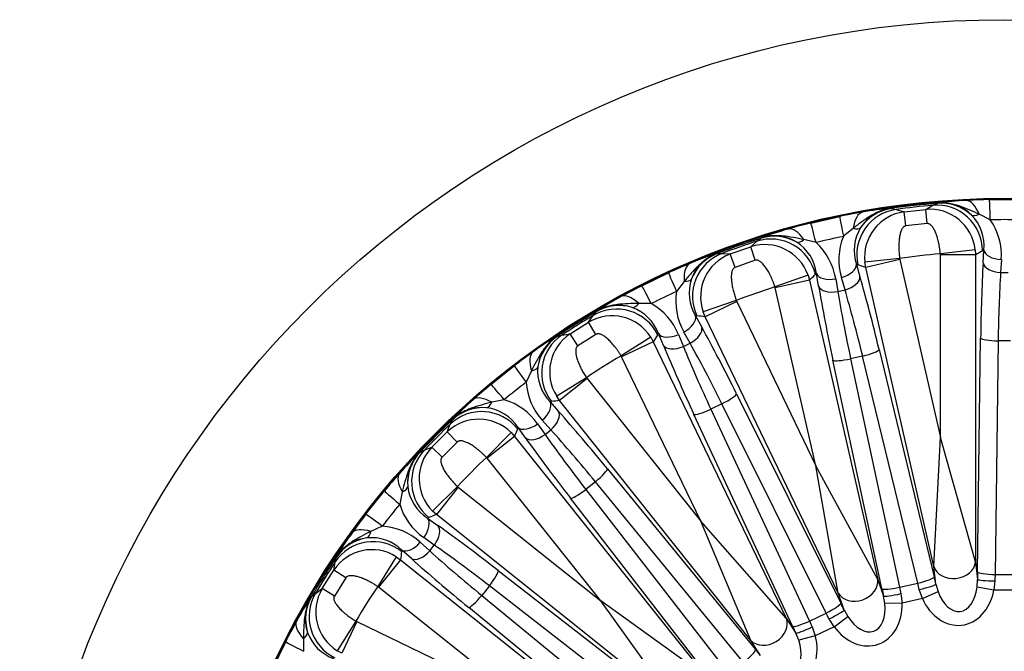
# Model space of a CAD drawing. Header units: millimetres. Extents: x 0 to 2970, y 0 to 2100.
# Tile 18 of 24: x 1822 to 2102, y 1507 to 1687. Entities that reach past the tile are written whole.
import ezdxf

# ---------------------------------------------------------------- set-up
doc = ezdxf.new("R2010")
doc.units = ezdxf.units.MM
doc.header["$LTSCALE"] = 10
doc.layers.add('CAP560C', color=7, linetype='Continuous')
doc.layers.add('Default', color=7, linetype='Continuous')

# ---------------------------------------------------------------- blocks, each defined once
blk = doc.blocks.new('SE2')
at = {"layer": 'CAP560C', "color": 7, "linetype": 'Continuous'}
for p, q in [((2097.49, 1635.76), (2105.93, 1635.76)), ((2069.45, 1633.25), (2069.65, 1633.23)), ((2069.65, 1633.23), (2070.94, 1632.95)), ((2070.94, 1632.95), (2073.2, 1632.27)), ((2073.2, 1632.27), (2079.35, 1632.96)), ((2079.35, 1632.96), (2081.41, 1634.13)), ((2079.75, 1628.94), (2079.35, 1632.96)), ((2081.41, 1634.13), (2082.61, 1634.69)), ((2082.61, 1634.69), (2082.79, 1634.76)), ((2046.67, 1629.08), (2054.9, 1630.96)), ((2073.71, 1628.26), (2073.2, 1632.27)), ((2097.72, 1630), (2094.52, 1631.61)), ((2058.72, 1627.57), (2055.95, 1625.3)), ((2079.75, 1628.94), (2073.71, 1628.26)), ((2031.36, 1623.91), (2032.4, 1624.73)), ((2032.4, 1624.73), (2032.56, 1624.83)), ((2048.18, 1623.52), (2044.7, 1624.37)), ((2023.77, 1620.28), (2029.61, 1622.32)), ((2029.61, 1622.32), (2031.36, 1623.91)), ((2030.89, 1618.49), (2029.61, 1622.32)), ((2093.42, 1621.45), (2083.53, 1620.33)), ((2093.42, 1621.45), (2093.51, 1620)), ((2095.88, 1621.4), (2095.52, 1621.19)), ((2095.68, 1617.75), (2095.88, 1621.4)), ((2019.89, 1620.4), (2020.09, 1620.42)), ((2020.09, 1620.42), (2021.41, 1620.43)), ((2021.41, 1620.43), (2023.77, 1620.28)), ((2025.16, 1616.48), (2023.77, 1620.28)), ((2030.89, 1618.49), (2025.16, 1616.48)), ((2071.94, 1619.03), (2062.05, 1617.91)), ((2072, 1618.69), (2062.29, 1616.48)), ((2071.94, 1619.03), (2072, 1618.69)), ((2072, 1618.69), (2083.55, 1568.11)), ((2083.55, 1620), (2083.53, 1620.33)), ((2083.55, 1568.11), (2083.55, 1620)), ((2093.51, 1620), (2083.55, 1620)), ((2093.51, 1620), (2093.51, 1532.74)), ((2100.87, 1618.7), (2100.66, 1615.06)), ((2060.06, 1617.2), (2059.66, 1617.31)), ((2059.66, 1617.31), (2060.67, 1613.81)), ((2062.29, 1616.48), (2062.05, 1617.91)), ((2081.7, 1531.41), (2062.29, 1616.48)), ((1998.61, 1611.26), (2006.21, 1614.92)), ((2045.89, 1614.22), (2036.49, 1610.93)), ((2046.3, 1612.83), (2036.58, 1610.61)), ((2045.89, 1614.22), (2046.3, 1612.83)), ((2046.3, 1612.83), (2065.71, 1527.76)), ((2048.3, 1614.72), (2047.99, 1614.44)), ((2048.91, 1611.12), (2048.3, 1614.72)), ((2053.76, 1613.2), (2054.37, 1609.6)), ((2056.41, 1610.07), (2055.4, 1613.58)), ((2100.66, 1615.06), (2102.76, 1615.06)), ((2010.69, 1612.47), (2008.5, 1609.64)), ((2036.58, 1610.61), (2036.49, 1610.93)), ((2048.13, 1560.02), (2036.58, 1610.61)), ((2054.37, 1609.6), (2056.41, 1610.07)), ((2001.32, 1606.18), (1997.74, 1606.24)), ((2025.49, 1607.08), (2016.09, 1603.8)), ((2025.62, 1606.77), (2016.64, 1602.45)), ((2025.49, 1607.08), (2025.62, 1606.77)), ((2025.62, 1606.77), (2048.13, 1560.02)), ((1983.48, 1600.88), (1984.83, 1602.82)), ((1984.83, 1602.82), (1985.66, 1603.84)), ((1985.66, 1603.84), (1985.8, 1603.98)), ((2014.31, 1602.66), (2013.89, 1602.68)), ((2013.89, 1602.68), (2015.66, 1599.49)), ((2016.64, 1602.45), (2016.09, 1603.8)), ((2054.5, 1523.84), (2016.64, 1602.45)), ((1978.24, 1597.58), (1983.48, 1600.88)), ((1985.59, 1597.42), (1983.48, 1600.88)), ((1974.44, 1596.84), (1974.62, 1596.91)), ((1974.62, 1596.91), (1975.91, 1597.21)), ((1975.91, 1597.21), (1978.24, 1597.58)), ((1980.44, 1594.19), (1978.24, 1597.58)), ((1985.59, 1597.42), (1980.44, 1594.19)), ((2001.16, 1596.6), (1992.73, 1591.31)), ((2001.16, 1596.6), (2001.86, 1595.33)), ((2003.4, 1597.63), (2003.15, 1597.28)), ((2004.79, 1594.26), (2003.4, 1597.63)), ((2009.05, 1597.36), (2010.45, 1593.99)), ((2012.34, 1594.9), (2010.58, 1598.09)), ((2094.09, 1529.89), (2094.98, 1596.34)), ((2001.86, 1595.33), (1992.89, 1591.01)), ((2001.86, 1595.33), (2039.72, 1516.72)), ((2010.45, 1593.99), (2012.34, 1594.9)), ((2099.96, 1595.59), (2099.08, 1529.14)), ((2103.46, 1595.59), (2099.96, 1595.59)), ((1992.89, 1591.01), (1992.73, 1591.31)), ((2015.4, 1544.26), (1992.89, 1591.01)), ((2061.43, 1591.25), (2058.01, 1590.47)), ((2058.01, 1590.47), (2071.94, 1525.49)), ((2077.08, 1526.66), (2061.43, 1591.25)), ((2066.12, 1593.09), (2081.77, 1528.5)), ((1955.72, 1583.2), (1962.32, 1588.46)), ((2066.92, 1525.11), (2052.99, 1590.1)), ((1967.23, 1587.07), (1965.73, 1583.82)), ((1982.86, 1585.1), (1974.42, 1579.81)), ((1983.05, 1584.83), (1975.26, 1578.62)), ((1982.86, 1585.1), (1983.05, 1584.83)), ((1983.05, 1584.83), (2015.4, 1544.26)), ((1975.26, 1578.62), (1974.42, 1579.81)), ((2025.58, 1580.5), (2055.21, 1521.01)), ((1959.49, 1578.84), (1955.99, 1578.1)), ((1972.94, 1578.3), (1972.53, 1578.23)), ((1972.53, 1578.23), (1974.96, 1575.51)), ((2029.66, 1510.4), (1975.26, 1578.62)), ((2021.42, 1577.67), (2018.26, 1576.15)), ((2051.05, 1518.18), (2021.42, 1577.67)), ((2041.49, 1514.4), (2013.45, 1574.66)), ((2018.26, 1576.15), (2046.3, 1515.89)), ((1943.28, 1569.71), (1944.17, 1571.9)), ((1944.17, 1571.9), (1944.75, 1573.08)), ((1944.75, 1573.08), (1944.85, 1573.25)), ((1963.42, 1570.97), (1963.26, 1570.58)), ((1965.53, 1567.99), (1963.42, 1570.97)), ((1969, 1571.97), (1971.11, 1568.99)), ((1972.75, 1570.3), (1970.32, 1573.02)), ((1938.91, 1565.33), (1943.28, 1569.71)), ((1946.11, 1566.81), (1943.28, 1569.71)), ((1961.46, 1569.47), (1954.42, 1562.43)), ((1962.44, 1568.39), (1954.65, 1562.18)), ((1961.46, 1569.47), (1962.44, 1568.39)), ((1962.44, 1568.39), (2016.84, 1500.17)), ((1971.11, 1568.99), (1972.75, 1570.3)), ((2081.7, 1531.41), (2083.55, 1568.11)), ((2093.51, 1532.74), (2083.55, 1568.11)), ((1936.71, 1564.45), (1938.91, 1565.33)), ((1941.81, 1562.51), (1938.91, 1565.33)), ((1946.11, 1566.81), (1941.81, 1562.51)), ((1935.36, 1563.76), (1935.53, 1563.86)), ((1935.53, 1563.86), (1936.71, 1564.45)), ((1954.65, 1562.18), (1954.42, 1562.43)), ((1987, 1521.61), (1954.65, 1562.18)), ((2065.71, 1527.76), (2048.13, 1560.02)), ((2054.5, 1523.84), (2048.13, 1560.02)), ((1988.86, 1559.21), (2030.98, 1507.8)), ((1946.18, 1554.19), (1939.14, 1547.15)), ((1946.18, 1554.19), (1946.43, 1553.96)), ((1985.43, 1555.52), (1982.69, 1553.33)), ((2027.56, 1504.11), (1985.43, 1555.52)), ((1920.15, 1546.29), (1925.41, 1552.89)), ((1930.51, 1552.63), (1929.77, 1549.12)), ((1946.43, 1553.96), (1940.22, 1546.18)), ((1946.43, 1553.96), (1987, 1521.61)), ((1982.69, 1553.33), (2023.44, 1500.83)), ((2019.08, 1498.31), (1978.33, 1550.81)), ((1940.22, 1546.18), (1939.14, 1547.15)), ((2008.44, 1491.77), (1940.22, 1546.18)), ((1924.8, 1542.89), (1921.55, 1541.38)), ((1938.03, 1545.35), (1937.64, 1545.19)), ((1937.64, 1545.19), (1940.62, 1543.08)), ((2039.72, 1516.72), (2015.4, 1544.26)), ((2029.66, 1510.4), (2015.4, 1544.26)), ((1935.59, 1538.3), (1938.32, 1535.87)), ((1939.62, 1537.5), (1936.65, 1539.62)), ((1938.32, 1535.87), (1939.62, 1537.5)), ((1930.38, 1536.08), (1930.31, 1535.67)), ((1933.1, 1533.65), (1930.38, 1536.08)), ((1911.03, 1530.37), (1911.4, 1532.71)), ((1911.4, 1532.71), (1911.71, 1533.99)), ((1911.71, 1533.99), (1911.77, 1534.18)), ((1928.81, 1534.19), (1923.51, 1525.76)), ((1929.99, 1533.35), (1923.78, 1525.56)), ((1928.81, 1534.19), (1929.99, 1533.35)), ((1929.99, 1533.35), (1998.21, 1478.95)), ((2093.51, 1532.74), (2094.07, 1527.74)), ((1907.74, 1525.13), (1911.03, 1530.37)), ((1914.43, 1528.17), (1911.03, 1530.37)), ((1957.8, 1530.28), (2010.31, 1489.54)), ((2082.27, 1526.41), (2081.7, 1531.41)), ((2099.08, 1529.14), (2104.34, 1529.14)), ((1914.43, 1528.17), (1911.19, 1523.02)), ((2065.71, 1527.76), (2067.38, 1523.01)), ((2071.94, 1525.49), (2077.08, 1526.66)), ((2082.27, 1526.41), (2082.86, 1524.31)), ((2093.96, 1525.56), (2094.07, 1527.74)), ((2099.05, 1527.3), (2098.74, 1524.64)), ((1904.77, 1522.95), (1905.79, 1523.78)), ((1905.79, 1523.78), (1907.74, 1525.13)), ((1911.19, 1523.02), (1907.74, 1525.13)), ((1923.78, 1525.56), (1923.51, 1525.76)), ((1964.35, 1493.21), (1923.78, 1525.56)), ((1955.28, 1525.92), (1953.09, 1523.18)), ((2007.79, 1485.17), (1955.28, 1525.92)), ((2056.16, 1519.09), (2054.5, 1523.84)), ((2072.33, 1523.69), (2072.62, 1521.03)), ((2078.4, 1522.35), (2077.51, 1524.87)), ((2078.4, 1522.35), (2082.86, 1524.31)), ((2098.74, 1524.64), (2093.96, 1525.56)), ((2104.68, 1524.64), (2098.74, 1524.64)), ((1904.63, 1522.81), (1904.77, 1522.95)), ((1953.09, 1523.18), (2004.5, 1481.06)), ((2016.84, 1500.17), (1987, 1521.61)), ((2008.44, 1491.77), (1987, 1521.61)), ((2067.75, 1520.86), (2067.38, 1523.01)), ((2072.62, 1521.03), (2067.75, 1520.86)), ((2078.4, 1522.35), (2072.62, 1521.03)), ((2000.81, 1477.63), (1949.4, 1519.75)), ((2046.3, 1515.89), (2051.05, 1518.18)), ((2056.16, 1519.09), (2057.21, 1517.17)), ((1917.31, 1515.89), (1912.01, 1507.46)), ((1917.6, 1515.73), (1913.28, 1506.75)), ((1917.31, 1515.89), (1917.6, 1515.73)), ((1917.6, 1515.73), (1964.35, 1493.21)), ((2039.72, 1516.72), (2042.4, 1512.46)), ((2053.3, 1514.27), (2051.87, 1516.53)), ((2053.3, 1514.27), (2057.21, 1517.17)), ((2043.24, 1510.45), (2042.4, 1512.46)), ((2047.08, 1514.22), (2047.95, 1511.7)), ((2053.3, 1514.27), (2047.95, 1511.7)), ((1893.69, 1502.4), (1897.35, 1510)), ((1902.38, 1510.88), (1902.43, 1507.3)), ((2032.34, 1506.14), (2029.66, 1510.4)), ((2047.95, 1511.7), (2043.24, 1510.45)), ((1913.28, 1506.75), (1912.01, 1507.46))]:
    blk.add_line(p, q, dxfattribs=at)
for radius in [280, 229.2, 228.94]:
    blk.add_circle((2101.71, 1406.9), radius, dxfattribs=at)
for centre, radius, start, end in [((2094.22, 1555.67), 79.91, 92.3676, 98.2223), ((2100.66, 1464.63), 171.16, 91.0597, 93.2623), ((2070.99, 1621.34), 12.02, 97.364, 147.4963), ((2075.91, 1553.61), 79.91, 94.6347, 100.4896), ((2101.71, 1406.9), 228.59, 94.7941, 98.0631), ((2101.71, 1406.9), 228.13, 95.1047, 97.7524), ((2080.51, 1620.03), 12.99, 6.2773, 95.107), ((2083.95, 1622.83), 11.98, 45.2754, 95.5786), ((2089.89, 1463.41), 171.16, 99.5948, 101.7974), ((2074.95, 1619.4), 12.98, 97.7286, 186.6014), ((2083.39, 1622.59), 12.55, 354.535, 44.2315), ((2101.71, 1417.27), 212.77, 88.926, 91.074), ((2083.09, 1619.85), 17.81, 356.3114, 34.775), ((2061.3, 1550.27), 79.91, 105.2247, 111.0795), ((2087.84, 1462.95), 171.16, 103.9169, 106.1195), ((2071.54, 1621.26), 12.52, 148.5616, 198.3863), ((2101.71, 1406.9), 228.59, 107.6512, 110.9202), ((2036.35, 1613.47), 11.98, 58.1326, 108.4357), ((2099.4, 1417.01), 212.77, 101.7832, 103.9311), ((2072.47, 1618.65), 17.81, 158.0819, 196.5459), ((2101.71, 1406.9), 228.13, 107.9619, 110.6095), ((2033.62, 1609.97), 12.99, 19.1344, 107.9642), ((2035.86, 1613.11), 12.55, 7.3921, 57.0886), ((2036.18, 1610.37), 17.81, 9.1685, 47.6322), ((2043.91, 1544.19), 79.91, 107.4919, 113.3468), ((2024.05, 1609.13), 12.02, 110.2212, 160.3534), ((2028.33, 1608.12), 12.98, 110.5857, 199.4585), ((2101.71, 1406.9), 214.2, 94.8694, 97.9878), ((2077.61, 1459.37), 171.16, 112.452, 114.6546), ((2024.6, 1609.18), 12.52, 161.4188, 211.2434), ((2075.72, 1458.45), 171.16, 116.774, 118.9766), ((2101.71, 1406.9), 214.2, 107.7265, 110.8449), ((2030.41, 1537.69), 79.91, 118.0819, 123.9366), ((2097.21, 1416.24), 212.77, 114.6403, 116.7882), ((2026.09, 1606.84), 17.81, 170.9391, 209.4031), ((1992.02, 1593.75), 11.98, 70.9897, 121.2928), ((1991.62, 1593.28), 12.55, 20.2492, 69.9457), ((1992.55, 1590.68), 17.81, 22.0257, 60.4893), ((2101.71, 1406.9), 228.59, 120.5084, 123.7774), ((2101.71, 1406.9), 228.13, 120.819, 123.4667), ((1990.14, 1589.72), 12.99, 31.9916, 120.8213), ((2014.81, 1527.89), 79.91, 120.349, 126.2039), ((1981, 1586.77), 12.02, 123.0783, 173.2105), ((1985.4, 1586.75), 12.98, 123.4429, 212.3157), ((2066.54, 1452.69), 171.16, 125.3091, 127.5117), ((2101.71, 1406.9), 214.2, 120.5836, 123.7021), ((1981.52, 1586.95), 12.52, 174.2759, 224.1005), ((2064.9, 1451.38), 171.16, 129.6311, 131.8337), ((2095.25, 1415.01), 212.77, 127.4975, 129.6454), ((1983.5, 1585), 17.81, 183.7962, 222.2602), ((2003.1, 1518.54), 79.91, 130.939, 136.7938), ((1953.2, 1564.65), 11.98, 83.8469, 134.15), ((1952.91, 1564.11), 12.55, 33.1064, 82.8029), ((1954.39, 1561.78), 17.81, 34.8828, 73.3464), ((2101.71, 1406.9), 228.59, 133.3655, 136.6345), ((2101.71, 1406.9), 228.13, 133.6762, 136.3238), ((1952.26, 1560.31), 12.99, 44.8487, 133.6785), ((1948.29, 1556.36), 12.98, 136.3, 225.1728), ((1990.07, 1505.52), 79.91, 133.2062, 139.0611), ((1943.98, 1555.41), 12, 135.887, 186.1162), ((2101.71, 1406.9), 214.2, 133.4408, 136.5592), ((2057.24, 1443.72), 171.16, 138.1663, 140.3689), ((1944.47, 1555.69), 12.52, 187.133, 236.9577), ((2093.61, 1413.37), 212.77, 140.3546, 142.5025), ((1946.83, 1554.23), 17.81, 196.6534, 235.1174), ((2055.92, 1442.07), 171.16, 142.4883, 144.6909), ((1923.62, 1525.12), 17.81, 47.7399, 86.2036), ((1980.73, 1493.8), 79.91, 143.7962, 149.6509), ((1921.82, 1527.65), 11.98, 96.704, 147.0071), ((1921.66, 1527.06), 12.55, 45.9635, 95.66), ((1921.87, 1523.21), 12.99, 57.7059, 146.5356), ((2101.71, 1406.9), 228.59, 146.2226, 149.4916), ((2101.71, 1406.9), 228.13, 146.5333, 149.181), ((1918.88, 1518.47), 12.98, 149.1571, 238.03), ((2101.71, 1406.9), 214.2, 146.2979, 149.4164), ((1970.93, 1478.2), 79.91, 146.0633, 151.9182), ((1914.91, 1516.59), 12.02, 148.7926, 198.9248), ((2050.16, 1432.9), 171.16, 151.0234, 153.226), ((1915.31, 1516.97), 12.52, 199.9902, 249.8148)]:
    blk.add_arc(centre, radius, start, end, dxfattribs=at)
for centre, major_axis, ratio, start_param, end_param in [((2091.51, 1623.03), (-0.72, 12.48), 0.378437, 5.448345, 6.254901), ((2097.72, 1623.26), (-0.23, 12.5), 0.011995, -1.001596, -0.026182), ((2072.69, 1620.08), (3.95, 12.38), 0.994879, 0.446206, 2.101856), ((2071.47, 1620.36), (1.85, 12.87), 0.995637, 0.284337, 1.104071), ((2082.57, 1621.19), (6.61, -11.19), 0.994879, 1.039736, 2.695387), ((2083.69, 1621.74), (-4.66, 12.14), 0.995637, 5.179114, 5.998848), ((2057.45, 1618.73), (-2.55, 12.24), 0.011995, 0.026182, 1.001596), ((2063.57, 1619.88), (-2.07, 12.33), 0.378437, 0.028284, 0.83484), ((2095.73, 1635.04), (-3.49, -3.58), 0.407961, 0.091403, 0.850243), ((2043.67, 1615.34), (-3.48, 12.01), 0.378437, 5.448345, 6.254901), ((2049.68, 1616.95), (-3.01, 12.13), 0.011995, -1.001596, -0.026182), ((2056.78, 1630.65), (4.2, -2.71), 0.407961, 5.432942, 6.191782), ((2035.36, 1611.56), (8.93, -9.44), 0.994879, 1.039736, 2.695387), ((2036.34, 1612.34), (-7.25, 10.79), 0.995637, 5.179114, 5.998848), ((2045.11, 1627.99), (-2.61, -4.27), 0.407961, 0.091403, 0.850243), ((2100.87, 1621.4), (4.99, -0.28), 0.538455, 3.245208, 4.742529), ((2025.98, 1608.28), (1.1, 12.95), 0.994879, 0.446206, 2.101856), ((2024.73, 1608.28), (-1.06, 12.96), 0.995637, 0.284337, 1.104071), ((2263.98, 1406.9), (-299.21, 0), 0.866575, -0.972761, -0.964613), ((2017.13, 1606.05), (-4.76, 11.56), 0.378437, 0.028284, 0.83484), ((2054.8, 1616.21), (-4.8, -1.38), 0.538455, 1.540656, 3.037977), ((1943.51, 1370.79), (291.71, 66.58), 0.866575, 0.964604, 0.972753), ((2099.73, 1588.1), (0, 55), 0.087489, 1.001483, 1.420425), ((2100.66, 1617.75), (4.99, -0.28), 0.538455, 3.245208, 4.742529), ((2011.43, 1603.57), (-5.21, 11.36), 0.011995, 0.026182, 1.001596), ((2008.12, 1615.04), (4.7, -1.71), 0.407961, 5.432942, 6.191782), ((2259.91, 1443.01), (-291.71, -66.58), 0.866575, -0.972758, -0.96461), ((2053.16, 1615.83), (4.93, 0.84), 0.538455, 3.245208, 4.742529), ((2055.81, 1612.7), (-4.8, -1.38), 0.538455, 1.540656, 3.037977), ((2063.32, 1584), (-12.24, 53.62), 0.087489, -1.420425, -1.001483), ((2104.71, 1588.1), (0, 50), 0.096238, 1.001483, 1.420425), ((2004.24, 1600.11), (-5.63, 11.16), 0.011995, -1.001596, -0.026182), ((2059.46, 1583.12), (-12.24, 53.62), 0.087489, 1.001483, 1.420425), ((2053.77, 1612.23), (4.93, 0.84), 0.538455, 3.245208, 4.742529), ((2058.46, 1582.89), (-11.13, 48.75), 0.096238, -1.420425, -1.001483), ((1998.74, 1597.2), (-6.07, 10.93), 0.378437, 5.448345, 6.254901), ((2064.32, 1584.23), (-11.13, 48.75), 0.096238, 1.001483, 1.420425), ((1991.49, 1591.66), (10.81, -7.22), 0.994879, 1.039736, 2.695387), ((1992.26, 1592.65), (-9.47, 8.91), 0.995637, 5.179114, 5.998848), ((1997.33, 1609.85), (-1.59, -4.74), 0.407961, 0.091403, 0.850243), ((2009.41, 1600.52), (-4.38, -2.42), 0.538455, 1.540656, 3.037977), ((1955.51, 1336.5), (269.58, 129.82), 0.866575, 0.964604, 0.972753), ((2011.17, 1597.33), (-4.38, -2.42), 0.538455, 1.540656, 3.037977), ((2024.87, 1571.02), (-23.86, 49.55), 0.087489, -1.420425, -1.001483), ((1981.85, 1586.1), (-3.92, 12.39), 0.995637, 0.284337, 1.104071), ((1983.07, 1586.38), (1.81, -12.87), 0.994879, 3.587799, 5.243449), ((2247.91, 1477.31), (-269.58, -129.82), 0.866575, -0.972758, -0.96461), ((2007.88, 1599.79), (4.62, 1.91), 0.538455, 3.245208, 4.742529), ((2099.96, 1596.34), (5, -0.07), 0.149793, 3.229858, 4.714375), ((2021.31, 1569.3), (-23.86, 49.55), 0.087489, 1.001483, 1.420425), ((2009.28, 1596.42), (4.62, 1.91), 0.538455, 3.245208, 4.742529), ((2025.8, 1571.46), (-21.69, 45.05), 0.096238, 1.001483, 1.420425), ((2020.38, 1568.86), (-21.69, 45.05), 0.096238, -1.420425, -1.001483), ((1974.94, 1582.24), (-7.22, 10.21), 0.378437, 0.028284, 0.83484), ((2057.85, 1591.2), (4.89, 1.05), 0.149793, 3.229858, 4.714375), ((2061.26, 1591.98), (-4.86, -1.18), 0.149793, 1.568811, 3.053328), ((1969.93, 1578.55), (-7.61, 9.92), 0.011995, 0.026182, 1.001596), ((1964.15, 1589), (4.96, -0.62), 0.407961, 5.432942, 6.191782), ((1963.69, 1573.58), (-7.98, 9.63), 0.011995, -1.001596, -0.026182), ((1958.98, 1569.51), (-8.35, 9.31), 0.378437, 5.448345, 6.254901), ((2021.09, 1578.34), (-4.48, -2.23), 0.149793, 1.568811, 3.053328), ((1953.67, 1563.64), (-11.21, 6.58), 0.995637, 5.179114, 5.998848), ((1954.79, 1581.54), (-0.5, -4.98), 0.407961, 0.091403, 0.850243), ((1968.64, 1575.13), (-3.73, -3.33), 0.538455, 1.540656, 3.037977), ((1974.84, 1305.73), (233.93, 186.56), 0.866575, 0.964607, 0.972756), ((1953.14, 1562.51), (12.15, -4.63), 0.994879, 1.039736, 2.695387), ((1971.07, 1572.41), (-3.73, -3.33), 0.538455, 1.540656, 3.037977), ((1990.28, 1549.8), (-34.29, 43), 0.087489, -1.420425, -1.001483), ((2017.94, 1576.82), (4.53, 2.11), 0.149793, 3.229858, 4.714375), ((1967.32, 1574.07), (4.08, 2.89), 0.538455, 3.245208, 4.742529), ((2228.58, 1508.08), (-233.93, -186.56), 0.866575, -0.972753, -0.964604), ((1969.43, 1571.1), (4.08, 2.89), 0.538455, 3.245208, 4.742529), ((1991.08, 1550.45), (-31.17, 39.09), 0.096238, 1.001483, 1.420425), ((1986.38, 1546.7), (-31.17, 39.09), 0.096238, -1.420425, -1.001483), ((1987.19, 1547.34), (-34.29, 43), 0.087489, 1.001483, 1.420425), ((1944.98, 1554.94), (-6.58, 11.21), 0.995637, 0.284337, 1.104071), ((1946.11, 1555.48), (-4.63, 12.15), 0.994879, 0.446206, 2.101856), ((1939.1, 1549.63), (-9.31, 8.35), 0.378437, 0.028284, 0.83484), ((1984.97, 1556.11), (-3.87, -3.17), 0.149793, 1.568811, 3.053328), ((1927.08, 1553.82), (4.98, 0.5), 0.407961, 5.432942, 6.191782), ((1935.04, 1544.92), (-9.63, 7.98), 0.011995, 0.026182, 1.001596), ((1982.23, 1553.92), (3.95, 3.07), 0.149793, 3.229858, 4.714375), ((1930.07, 1538.68), (-9.92, 7.61), 0.011995, -1.001596, -0.026182), ((2000.53, 1280.03), (186.56, 233.93), 0.866575, 0.964607, 0.972755), ((1934.54, 1541.3), (-2.89, -4.08), 0.538455, 1.540656, 3.037977), ((1937.52, 1539.19), (-2.89, -4.08), 0.538455, 1.540656, 3.037977), ((1961.27, 1521.43), (-43, 34.29), 0.087489, -1.420425, -1.001483), ((1926.37, 1533.68), (-10.21, 7.22), 0.378437, 5.448345, 6.254901), ((1919.61, 1544.47), (0.62, -4.96), 0.407961, 0.091403, 0.850243), ((1922.24, 1525.54), (12.87, -1.81), 0.994879, 1.039736, 2.695387), ((1922.51, 1526.76), (-12.39, 3.92), 0.995637, 5.179114, 5.998848), ((1933.49, 1539.98), (3.33, 3.73), 0.538455, 3.245208, 4.742529), ((1958.17, 1517.53), (-39.09, 31.17), 0.096238, -1.420425, -1.001483), ((2202.88, 1533.77), (-186.56, -233.93), 0.866575, -0.972755, -0.964607), ((1936.21, 1537.55), (3.33, 3.73), 0.538455, 3.245208, 4.742529), ((1961.91, 1522.23), (-39.09, 31.17), 0.096238, 1.001483, 1.420425), ((1958.81, 1518.33), (-43, 34.29), 0.087489, 1.001483, 1.420425), ((2087.53, 1532.74), (5.96, 0.67), 0.787968, 3.283622, 6.141156), ((1954.69, 1526.39), (-3.07, -3.95), 0.149793, 1.568811, 3.053328), ((2097.12, 1524.64), (0, 35), 0.087489, 1.420425, 1.482285), ((2099.08, 1529.89), (5, -0.07), 0.149793, 3.229858, 4.714375), ((2102.1, 1524.64), (0, 30), 0.10207, 1.420425, 1.482285), ((2059.88, 1526.43), (5.66, 1.98), 0.787968, 3.283622, 6.141156), ((2076.91, 1527.39), (-4.86, -1.18), 0.149793, 1.568811, 3.053328), ((2075.13, 1521.6), (-6.68, 29.25), 0.10207, -1.482285, -1.420425), ((2077.41, 1525.3), (-4.87, -1.15), 0.088393, 1.57011, 3.053982), ((2079.98, 1522.71), (-7.79, 34.12), 0.087489, -1.482285, -1.420425), ((2099.05, 1527.74), (5, -0.04), 0.088393, 3.229203, 4.713075), ((1916.95, 1517.13), (-7.22, 10.81), 0.994879, 0.446206, 2.101856), ((2071.78, 1526.22), (4.89, 1.05), 0.149793, 3.229858, 4.714375), ((2071.04, 1520.67), (-7.79, 34.12), 0.087489, 1.420425, 1.482285), ((2072.23, 1524.12), (4.88, 1.07), 0.088393, 3.229203, 4.713075), ((2075.89, 1521.78), (-6.68, 29.25), 0.10207, 1.420425, 1.482285), ((2088, 1528.59), (-1.56, 13.87), 0.787968, 1.946522, 4.336663), ((2088, 1528.59), (-1.12, 9.96), 0.598796, 1.946522, 4.336663), ((1915.97, 1516.35), (-8.91, 9.47), 0.995637, 0.284337, 1.104071), ((1952.51, 1523.65), (3.17, 3.87), 0.149793, 3.229858, 4.714375), ((2050.72, 1518.85), (-4.48, -2.23), 0.149793, 1.568811, 3.053328), ((2061.27, 1522.49), (-4.61, 13.18), 0.787968, 1.946522, 4.336663), ((2054.76, 1514.97), (-15.19, 31.53), 0.087489, -1.482285, -1.420425), ((2061.27, 1522.49), (-3.31, 9.46), 0.598796, 1.946522, 4.336663), ((2050.27, 1512.81), (-13.02, 27.03), 0.10207, -1.482285, -1.420425), ((2051.68, 1516.92), (-4.49, -2.2), 0.088393, 1.57011, 3.053982), ((1911.42, 1509.87), (-10.93, 6.07), 0.378437, 0.028284, 0.83484), ((2034.34, 1514.13), (5.08, 3.19), 0.787968, 3.283622, 6.141156), ((2045.98, 1516.57), (4.53, 2.11), 0.149793, 3.229858, 4.714375), ((2050.98, 1513.15), (-13.02, 27.03), 0.10207, 1.420425, 1.482285), ((1898.76, 1511.28), (4.74, 1.59), 0.407961, 5.432942, 6.191782), ((2046.49, 1510.99), (-15.19, 31.53), 0.087489, 1.420425, 1.482285), ((2046.89, 1514.62), (4.52, 2.13), 0.088393, 3.229203, 4.713075), ((1908.51, 1504.37), (-11.16, 5.63), 0.011995, 0.026182, 1.001596), ((2036.56, 1510.59), (-7.43, 11.82), 0.787968, 1.946522, 4.336663), ((2036.56, 1510.59), (-5.33, 8.48), 0.598796, 1.946522, 4.336663), ((2027.09, 1504.7), (-3.87, -3.17), 0.149793, 1.568811, 3.053328), ((2031.89, 1501.82), (-21.82, 27.36), 0.087489, -1.482285, -1.420425)]:
    blk.add_ellipse(centre, major_axis=major_axis, ratio=ratio, start_param=start_param, end_param=end_param, dxfattribs=at)
for points, knots in [([(2069.45, 1633.25), (2068.95, 1633.18), (2068.44, 1633.08), (2067.45, 1632.82), (2066.96, 1632.67), (2066.01, 1632.3), (2065.55, 1632.09), (2064.63, 1631.64), (2064.19, 1631.39), (2062.86, 1630.6), (2062.01, 1630.02), (2060.34, 1628.83), (2059.52, 1628.21), (2058.72, 1627.57)], [0, 0, 0, 0, 0.125, 0.125, 0.25, 0.25, 0.375, 0.375, 0.5, 0.5, 0.75, 0.75, 1, 1, 1, 1]), ([(2094.52, 1631.61), (2093.6, 1632.04), (2092.66, 1632.47), (2090.77, 1633.26), (2089.81, 1633.63), (2088.35, 1634.11), (2087.86, 1634.25), (2086.86, 1634.49), (2086.36, 1634.59), (2085.34, 1634.74), (2084.83, 1634.79), (2083.81, 1634.82), (2083.3, 1634.8), (2082.79, 1634.76)], [0, 0, 0, 0, 0.25, 0.25, 0.5, 0.5, 0.625, 0.625, 0.75, 0.75, 0.875, 0.875, 1, 1, 1, 1]), ([(2073.71, 1628.26), (2073.68, 1628.25), (2073.62, 1628.24), (2073.52, 1628.22), (2073.43, 1628.19), (2073.34, 1628.14), (2073.26, 1628.09), (2073.17, 1628.04), (2073.01, 1627.91), (2072.8, 1627.67), (2072.57, 1627.31), (2072.36, 1626.87), (2072.19, 1626.37), (2072.04, 1625.82), (2071.88, 1625.01), (2071.75, 1623.88), (2071.71, 1622.71), (2071.72, 1621.76), (2071.75, 1621.09), (2071.79, 1620.4), (2071.86, 1619.72), (2071.92, 1619.26), (2071.94, 1619.03)], [0, 0, 0, 0, 0.008978, 0.018036, 0.027285, 0.036825, 0.04675, 0.057142, 0.068074, 0.108347, 0.156288, 0.207471, 0.265476, 0.32486, 0.389177, 0.525157, 0.671864, 0.736678, 0.801855, 0.86744, 0.933474, 1, 1, 1, 1]), ([(2083.53, 1620.33), (2083.52, 1620.45), (2083.49, 1620.68), (2083.45, 1621.02), (2083.41, 1621.36), (2083.36, 1621.7), (2083.31, 1622.04), (2083.26, 1622.38), (2083.2, 1622.71), (2083.14, 1623.04), (2083.07, 1623.37), (2082.91, 1624.07), (2082.64, 1625.09), (2082.27, 1626.16), (2081.93, 1626.92), (2081.66, 1627.43), (2081.38, 1627.87), (2081.08, 1628.26), (2080.77, 1628.57), (2080.49, 1628.77), (2080.26, 1628.87), (2080.09, 1628.92), (2079.92, 1628.95), (2079.81, 1628.94), (2079.75, 1628.94)], [0, 0, 0, 0, 0.033226, 0.066326, 0.099305, 0.132167, 0.164918, 0.197563, 0.230107, 0.262556, 0.294916, 0.327191, 0.473483, 0.609176, 0.67397, 0.733792, 0.791585, 0.842641, 0.890924, 0.931469, 0.950392, 0.967801, 0.984154, 1, 1, 1, 1]), ([(2044.7, 1624.37), (2043.7, 1624.59), (2042.7, 1624.8), (2040.68, 1625.15), (2039.66, 1625.3), (2038.13, 1625.44), (2037.62, 1625.47), (2036.59, 1625.48), (2036.08, 1625.47), (2035.05, 1625.39), (2034.55, 1625.32), (2033.54, 1625.12), (2033.05, 1624.99), (2032.56, 1624.83)], [0, 0, 0, 0, 0.25, 0.25, 0.5, 0.5, 0.625, 0.625, 0.75, 0.75, 0.875, 0.875, 1, 1, 1, 1]), ([(2019.89, 1620.4), (2019.42, 1620.22), (2018.94, 1620.01), (2018.03, 1619.54), (2017.6, 1619.27), (2016.75, 1618.71), (2016.34, 1618.4), (2015.56, 1617.75), (2015.17, 1617.41), (2014.06, 1616.35), (2013.36, 1615.6), (2012, 1614.06), (2011.33, 1613.27), (2010.69, 1612.47)], [0, 0, 0, 0, 0.125, 0.125, 0.25, 0.25, 0.375, 0.375, 0.5, 0.5, 0.75, 0.75, 1, 1, 1, 1]), ([(2036.49, 1610.93), (2036.45, 1611.04), (2036.38, 1611.26), (2036.27, 1611.59), (2036.15, 1611.92), (2036.03, 1612.24), (2035.9, 1612.55), (2035.77, 1612.87), (2035.64, 1613.18), (2035.51, 1613.49), (2035.37, 1613.79), (2035.06, 1614.44), (2034.57, 1615.38), (2033.96, 1616.34), (2033.46, 1617), (2033.09, 1617.44), (2032.72, 1617.81), (2032.34, 1618.12), (2031.97, 1618.35), (2031.65, 1618.48), (2031.41, 1618.53), (2031.23, 1618.54), (2031.06, 1618.53), (2030.95, 1618.5), (2030.89, 1618.49)], [0, 0, 0, 0, 0.033226, 0.066326, 0.099305, 0.132167, 0.164918, 0.197563, 0.230107, 0.262556, 0.294916, 0.327191, 0.473483, 0.609176, 0.67397, 0.733792, 0.791585, 0.842641, 0.890924, 0.931469, 0.950392, 0.967801, 0.984154, 1, 1, 1, 1]), ([(2025.16, 1616.48), (2025.13, 1616.47), (2025.07, 1616.44), (2024.98, 1616.4), (2024.9, 1616.35), (2024.83, 1616.29), (2024.75, 1616.22), (2024.68, 1616.14), (2024.56, 1615.98), (2024.4, 1615.71), (2024.25, 1615.3), (2024.15, 1614.82), (2024.09, 1614.3), (2024.07, 1613.73), (2024.09, 1612.9), (2024.22, 1611.77), (2024.44, 1610.62), (2024.66, 1609.7), (2024.84, 1609.05), (2025.04, 1608.39), (2025.25, 1607.74), (2025.41, 1607.3), (2025.49, 1607.08)], [0, 0, 0, 0, 0.008978, 0.018036, 0.027285, 0.036825, 0.04675, 0.057142, 0.068074, 0.108347, 0.156288, 0.207471, 0.265476, 0.32486, 0.389177, 0.525157, 0.671864, 0.736678, 0.801855, 0.86744, 0.933474, 1, 1, 1, 1]), ([(1997.74, 1606.24), (1996.72, 1606.23), (1995.69, 1606.2), (1993.64, 1606.1), (1992.62, 1606.02), (1991.09, 1605.81), (1990.59, 1605.73), (1989.59, 1605.51), (1989.09, 1605.39), (1988.11, 1605.08), (1987.63, 1604.89), (1986.69, 1604.48), (1986.24, 1604.24), (1985.8, 1603.98)], [0, 0, 0, 0, 0.25, 0.25, 0.5, 0.5, 0.625, 0.625, 0.75, 0.75, 0.875, 0.875, 1, 1, 1, 1]), ([(1974.44, 1596.84), (1974.01, 1596.56), (1973.6, 1596.25), (1972.82, 1595.59), (1972.45, 1595.23), (1971.75, 1594.49), (1971.42, 1594.1), (1970.8, 1593.3), (1970.5, 1592.88), (1969.65, 1591.59), (1969.13, 1590.7), (1968.15, 1588.9), (1967.68, 1587.99), (1967.23, 1587.07)], [0, 0, 0, 0, 0.125, 0.125, 0.25, 0.25, 0.375, 0.375, 0.5, 0.5, 0.75, 0.75, 1, 1, 1, 1]), ([(1992.73, 1591.31), (1992.67, 1591.41), (1992.54, 1591.6), (1992.36, 1591.9), (1992.17, 1592.19), (1991.98, 1592.47), (1991.79, 1592.76), (1991.6, 1593.03), (1991.4, 1593.31), (1991.2, 1593.58), (1991, 1593.84), (1990.55, 1594.41), (1989.86, 1595.21), (1989.06, 1596.01), (1988.42, 1596.55), (1987.96, 1596.89), (1987.52, 1597.17), (1987.08, 1597.39), (1986.67, 1597.53), (1986.33, 1597.59), (1986.08, 1597.58), (1985.9, 1597.55), (1985.74, 1597.5), (1985.64, 1597.45), (1985.59, 1597.42)], [0, 0, 0, 0, 0.033226, 0.066326, 0.099305, 0.132167, 0.164918, 0.197563, 0.230107, 0.262556, 0.294916, 0.327191, 0.473483, 0.609176, 0.67397, 0.733792, 0.791585, 0.842641, 0.890924, 0.931469, 0.950392, 0.967801, 0.984154, 1, 1, 1, 1]), ([(1980.44, 1594.19), (1980.41, 1594.17), (1980.36, 1594.13), (1980.29, 1594.07), (1980.22, 1594), (1980.16, 1593.93), (1980.1, 1593.84), (1980.05, 1593.75), (1979.96, 1593.57), (1979.87, 1593.27), (1979.82, 1592.84), (1979.83, 1592.35), (1979.89, 1591.83), (1979.99, 1591.27), (1980.2, 1590.46), (1980.57, 1589.39), (1981.04, 1588.32), (1981.47, 1587.47), (1981.78, 1586.88), (1982.12, 1586.28), (1982.48, 1585.69), (1982.73, 1585.3), (1982.86, 1585.1)], [0, 0, 0, 0, 0.008978, 0.018036, 0.027285, 0.036825, 0.04675, 0.057142, 0.068074, 0.108347, 0.156288, 0.207471, 0.265476, 0.32486, 0.389177, 0.525157, 0.671864, 0.736678, 0.801855, 0.86744, 0.933474, 1, 1, 1, 1]), ([(1955.99, 1578.1), (1954.99, 1577.87), (1954, 1577.61), (1952.03, 1577.06), (1951.04, 1576.75), (1949.6, 1576.21), (1949.13, 1576.01), (1948.2, 1575.58), (1947.74, 1575.35), (1946.86, 1574.83), (1946.43, 1574.54), (1945.61, 1573.93), (1945.22, 1573.6), (1944.85, 1573.25)], [0, 0, 0, 0, 0.25, 0.25, 0.5, 0.5, 0.625, 0.625, 0.75, 0.75, 0.875, 0.875, 1, 1, 1, 1]), ([(1954.42, 1562.43), (1954.34, 1562.51), (1954.18, 1562.68), (1953.94, 1562.93), (1953.69, 1563.17), (1953.44, 1563.4), (1953.19, 1563.64), (1952.94, 1563.86), (1952.69, 1564.09), (1952.43, 1564.3), (1952.17, 1564.52), (1951.61, 1564.97), (1950.76, 1565.6), (1949.8, 1566.2), (1949.06, 1566.59), (1948.54, 1566.82), (1948.04, 1566.99), (1947.57, 1567.11), (1947.14, 1567.15), (1946.79, 1567.13), (1946.55, 1567.07), (1946.38, 1567.01), (1946.23, 1566.92), (1946.15, 1566.84), (1946.11, 1566.81)], [0, 0, 0, 0, 0.033226, 0.066326, 0.099305, 0.132167, 0.164918, 0.197563, 0.230107, 0.262556, 0.294916, 0.327191, 0.473483, 0.609176, 0.67397, 0.733792, 0.791585, 0.842641, 0.890924, 0.931469, 0.950392, 0.967801, 0.984154, 1, 1, 1, 1]), ([(1935.36, 1563.76), (1935.01, 1563.39), (1934.68, 1562.99), (1934.06, 1562.17), (1933.78, 1561.75), (1933.27, 1560.87), (1933.03, 1560.42), (1932.6, 1559.49), (1932.41, 1559.02), (1931.86, 1557.58), (1931.56, 1556.59), (1931, 1554.62), (1930.75, 1553.62), (1930.51, 1552.63)], [0, 0, 0, 0, 0.125, 0.125, 0.25, 0.25, 0.375, 0.375, 0.5, 0.5, 0.75, 0.75, 1, 1, 1, 1]), ([(1941.81, 1562.51), (1941.78, 1562.48), (1941.74, 1562.44), (1941.69, 1562.36), (1941.64, 1562.28), (1941.59, 1562.19), (1941.55, 1562.1), (1941.52, 1562), (1941.48, 1561.8), (1941.46, 1561.48), (1941.51, 1561.05), (1941.62, 1560.58), (1941.79, 1560.08), (1942.02, 1559.56), (1942.4, 1558.82), (1943, 1557.86), (1943.7, 1556.92), (1944.3, 1556.19), (1944.74, 1555.68), (1945.21, 1555.17), (1945.68, 1554.68), (1946.02, 1554.35), (1946.18, 1554.19)], [0, 0, 0, 0, 0.008978, 0.018036, 0.027285, 0.036825, 0.04675, 0.057142, 0.068074, 0.108347, 0.156288, 0.207471, 0.265476, 0.32486, 0.389177, 0.525157, 0.671864, 0.736678, 0.801855, 0.86744, 0.933474, 1, 1, 1, 1]), ([(1921.55, 1541.38), (1920.63, 1540.93), (1919.72, 1540.47), (1917.92, 1539.48), (1917.03, 1538.97), (1915.74, 1538.12), (1915.33, 1537.82), (1914.52, 1537.2), (1914.12, 1536.86), (1913.38, 1536.16), (1913.02, 1535.79), (1912.36, 1535.01), (1912.05, 1534.6), (1911.77, 1534.18)], [0, 0, 0, 0, 0.25, 0.25, 0.5, 0.5, 0.625, 0.625, 0.75, 0.75, 0.875, 0.875, 1, 1, 1, 1]), ([(1923.51, 1525.76), (1923.41, 1525.82), (1923.22, 1525.95), (1922.92, 1526.13), (1922.63, 1526.31), (1922.33, 1526.49), (1922.04, 1526.66), (1921.74, 1526.82), (1921.44, 1526.98), (1921.15, 1527.14), (1920.85, 1527.29), (1920.2, 1527.61), (1919.24, 1528.04), (1918.16, 1528.41), (1917.36, 1528.62), (1916.8, 1528.72), (1916.27, 1528.78), (1915.79, 1528.79), (1915.35, 1528.74), (1915.02, 1528.64), (1914.8, 1528.53), (1914.65, 1528.43), (1914.52, 1528.31), (1914.46, 1528.22), (1914.43, 1528.17)], [0, 0, 0, 0, 0.033226, 0.066326, 0.099305, 0.132167, 0.164918, 0.197563, 0.230107, 0.262556, 0.294916, 0.327191, 0.473483, 0.609176, 0.67397, 0.733792, 0.791585, 0.842641, 0.890924, 0.931469, 0.950392, 0.967801, 0.984154, 1, 1, 1, 1]), ([(1904.63, 1522.81), (1904.37, 1522.37), (1904.13, 1521.91), (1903.71, 1520.98), (1903.54, 1520.5), (1903.23, 1519.53), (1903.1, 1519.03), (1902.89, 1518.04), (1902.8, 1517.53), (1902.59, 1516), (1902.52, 1514.98), (1902.41, 1512.93), (1902.38, 1511.9), (1902.38, 1510.88)], [0, 0, 0, 0, 0.125, 0.125, 0.25, 0.25, 0.375, 0.375, 0.5, 0.5, 0.75, 0.75, 1, 1, 1, 1]), ([(1911.19, 1523.02), (1911.17, 1523), (1911.14, 1522.94), (1911.11, 1522.86), (1911.07, 1522.76), (1911.05, 1522.67), (1911.04, 1522.57), (1911.03, 1522.47), (1911.03, 1522.26), (1911.08, 1521.95), (1911.22, 1521.54), (1911.44, 1521.1), (1911.72, 1520.66), (1912.06, 1520.2), (1912.59, 1519.57), (1913.39, 1518.76), (1914.28, 1518), (1915.03, 1517.42), (1915.57, 1517.02), (1916.14, 1516.63), (1916.71, 1516.25), (1917.11, 1516.01), (1917.31, 1515.89)], [0, 0, 0, 0, 0.008978, 0.018036, 0.027285, 0.036825, 0.04675, 0.057142, 0.068074, 0.108347, 0.156288, 0.207471, 0.265476, 0.32486, 0.389177, 0.525157, 0.671864, 0.736678, 0.801855, 0.86744, 0.933474, 1, 1, 1, 1])]:
    blk.add_open_spline(points, degree=3, knots=knots, dxfattribs=at)

msp = doc.modelspace()

# ---------------------------------------------------------------- block references
at = {"layer": 'Default'}
msp.add_blockref('SE2', (0, 0), dxfattribs=at)

doc.saveas('drawing.dxf')
